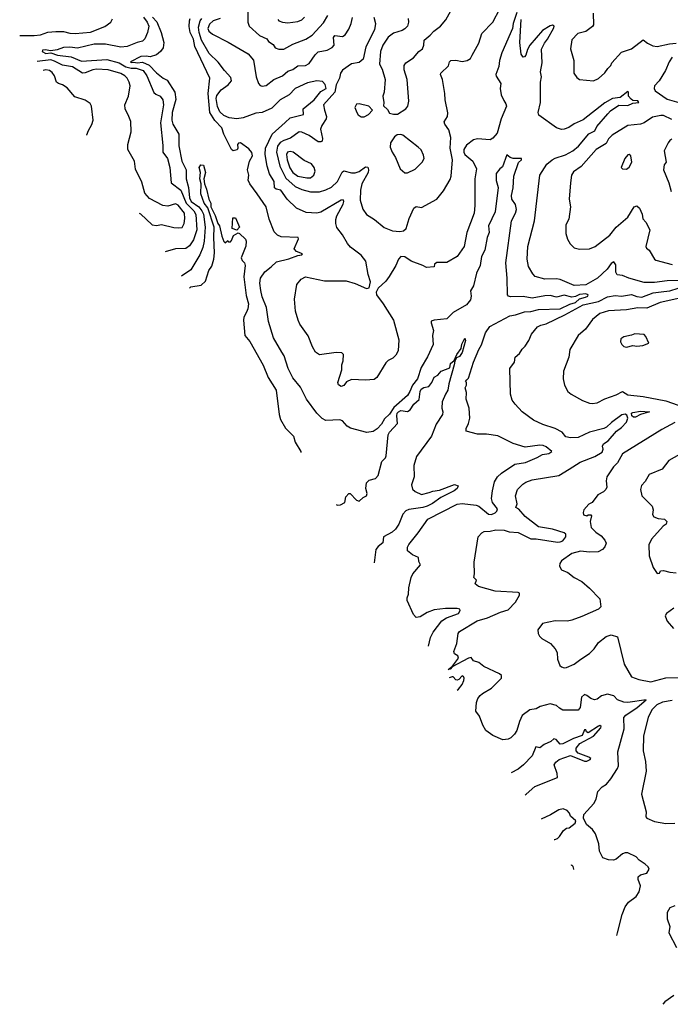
# Model space of a CAD drawing. Extents: x 1268547 to 1425625, y 515768 to 616754.
# Tile 66 of 256: x 1277971 to 1283079, y 594764 to 602495. Entities that reach past the tile are written whole.
import ezdxf

# ---------------------------------------------------------------- set-up
doc = ezdxf.new("R2010")
doc.units = 0

msp = doc.modelspace()

# ---------------------------------------------------------------- linework, layer by layer
at = {"layer": '0CON10XD'}
for points in [[(1281875, 602550), (1281846.2, 602465), (1281839.3, 602425), (1281756.2, 602235), (1281738.5, 602175), (1281732.8, 602127.2), (1281710, 602065), (1281712.1, 602052.1), (1281748, 601995), (1281744.5, 601955), (1281751.8, 601905), (1281771.5, 601861.5), (1281788.9, 601835), (1281791.8, 601815), (1281751.6, 601715), (1281719.2, 601605), (1281685, 601564.2), (1281665, 601552.5), (1281565, 601560), (1281535, 601550.9), (1281479.7, 601510.3), (1281458.9, 601475), (1281459, 601455), (1281467.2, 601435), (1281529.4, 601385), (1281558.1, 601325), (1281545.6, 601245), (1281545.6, 601035), (1281539.5, 600975), (1281481.4, 600825), (1281460, 600715), (1281406.2, 600635), (1281325, 600588.1), (1281245, 600588.8), (1281227.5, 600575), (1281225, 600553.3), (1281165, 600548.8), (1281135.6, 600565.6), (1281045, 600599.4), (1280995, 600631.9), (1280964, 600635), (1280945.6, 600615), (1280923.9, 600565), (1280871.9, 600478.1), (1280845, 600442.9), (1280785, 600386.2), (1280769.2, 600355), (1280772, 600335), (1280826, 600265), (1280906.2, 600135), (1280948.3, 599981.7), (1280942.5, 599895), (1280925, 599861.2), (1280901.7, 599838.3), (1280865, 599819.2), (1280845, 599800), (1280774.3, 599685.7), (1280755, 599668.8), (1280685, 599664), (1280575, 599668.8), (1280537.7, 599652.3), (1280515, 599623.3), (1280495.9, 599614.1), (1280475, 599626.7), (1280468.8, 599645), (1280500, 599745), (1280501.2, 599785), (1280510, 599815), (1280513.8, 599865), (1280500, 599880), (1280455, 599880.6), (1280325, 599864.3), (1280294.5, 599884.5), (1280270.6, 599925), (1280235, 600012), (1280171.1, 600105), (1280156.3, 600136.3), (1280136.9, 600205), (1280128.8, 600301.2), (1280145.8, 600415), (1280182.2, 600457.8), (1280215, 600474.5), (1280365, 600445.5), (1280535, 600443.1), (1280605, 600423.3), (1280695, 600384), (1280715, 600390), (1280725.9, 600435.9), (1280707.5, 600495), (1280688.9, 600598.9), (1280651.2, 600645), (1280568.6, 600708.6), (1280545, 600736.7), (1280506.3, 600806.3), (1280462.2, 600862.2), (1280451.9, 600895), (1280452.1, 600925), (1280462, 600955), (1280510.9, 601045), (1280516, 601066), (1280510.8, 601080.8), (1280495, 601078.2), (1280335, 600982.5), (1280304.7, 600974.7), (1280220.7, 600980.7), (1280145.3, 601015.3), (1280070.5, 601085), (1280020, 601155), (1279985, 601163.9), (1279970.7, 601175), (1279968.1, 601225), (1279931.6, 601285), (1279914.7, 601345), (1279898.3, 601435), (1279901.8, 601485), (1279953.7, 601595), (1280055, 601687), (1280095, 601724), (1280200, 601750), (1280195.8, 601795), (1280284, 601865), (1280335, 601931.2), (1280376.4, 601953.6), (1280369.2, 601985), (1280348.8, 602008.8), (1280305, 602013.5), (1280231.2, 601998.8), (1280135, 601953.3), (1280086.5, 601905), (1280015, 601865.3), (1279950.3, 601799.7), (1279875.5, 601765.5), (1279825, 601760.8), (1279725, 601723.2), (1279675, 601715.3), (1279616, 601724), (1279573, 601743), (1279541.1, 601771.1), (1279523.7, 601813.7), (1279513.7, 601875), (1279520.1, 601899.9), (1279551.8, 601945), (1279606.7, 601983.3), (1279633.2, 602015), (1279630, 602040), (1279577.8, 602095), (1279530.1, 602160.1), (1279459.2, 602229.2), (1279398.9, 602335), (1279378.9, 602395), (1279375.5, 602435), (1279388.4, 602485), (1279401.1, 602505)], [(1279763.1, 602605), (1279762.2, 602475), (1279773.3, 602445), (1279855, 602369.6), (1279910.8, 602345), (1279925, 602324.3), (1279959.8, 602299.8), (1279976.2, 602275), (1280005, 602263.1), (1280045, 602264.4), (1280115, 602303.6), (1280217.1, 602342.9), (1280268, 602372), (1280355, 602471.1), (1280391.1, 602528.9)], [(1280751.1, 602515), (1280763.3, 602465), (1280755.9, 602415), (1280689.2, 602280.8), (1280668.3, 602185), (1280635, 602158.4), (1280575, 602146.9), (1280505, 602097.3), (1280489.4, 602075), (1280480.6, 602035), (1280455.8, 601984.2), (1280444.1, 601925.9), (1280356.5, 601825), (1280363.1, 601785), (1280380.8, 601735), (1280376.9, 601715), (1280343.9, 601665), (1280332.4, 601635), (1280347.9, 601562.1), (1280345, 601540), (1280335, 601534.4), (1280315, 601536.9), (1280245, 601585.4), (1280185, 601612.2), (1280165, 601613.3), (1280096.4, 601563.6), (1280045, 601546.9), (1280015, 601529.7), (1279995, 601501.1), (1279987.4, 601455), (1280013.4, 601345), (1280061.7, 601251.7), (1280135, 601185.8), (1280185, 601162.2), (1280254.2, 601144.2), (1280325, 601143.9), (1280375, 601159.2), (1280419.1, 601180.9), (1280465, 601223.6), (1280503.6, 601296.4), (1280515, 601307.3), (1280575, 601293.4), (1280605, 601293.4), (1280635, 601303.3), (1280685, 601338.1), (1280705, 601336.2), (1280710.6, 601315), (1280707.5, 601295), (1280656.1, 601205), (1280646.2, 601155), (1280643.4, 601076.6), (1280666.2, 601006.2), (1280695, 600964.2), (1280755.4, 600925.4), (1280833.4, 600863.4), (1280897.7, 600837.7), (1280955, 600832), (1280985, 600836.2), (1281005.5, 600854.5), (1281028.1, 600935), (1281065.5, 601014.5), (1281085, 601027.1), (1281125, 601020.6), (1281245, 601084.3), (1281299.5, 601150.5), (1281351.2, 601238.8), (1281359.2, 601265), (1281369.1, 601395), (1281352, 601485), (1281355, 601570), (1281340.8, 601630.8), (1281310, 601675), (1281303.9, 601693.9), (1281330, 601735), (1281333.6, 601763.6), (1281311.2, 601865), (1281309.2, 601915), (1281290.6, 602025), (1281275.8, 602065), (1281277.5, 602075), (1281337.9, 602132.1), (1281345.8, 602164.2), (1281355, 602173.8), (1281395, 602175.8), (1281445, 602166.7), (1281485, 602174), (1281509.1, 602190.9), (1281523, 602217), (1281575, 602311.2), (1281599.4, 602385), (1281686, 602474), (1281740.7, 602579.3)], [(1280988.8, 602101.2), (1280990.8, 602135), (1281002.5, 602155), (1281063.8, 602195), (1281105.8, 602244.2), (1281133.3, 602265), (1281143.6, 602293.6), (1281145.8, 602335), (1281195, 602374.2), (1281222, 602405), (1281275, 602444.3), (1281316, 602494), (1281356.9, 602563.1)], [(1282474.3, 602545), (1282476, 602455), (1282469.5, 602440.5), (1282416.8, 602403.2), (1282353.3, 602385), (1282305, 602337.5), (1282296.2, 602265), (1282320.8, 602175), (1282322, 602075), (1282345, 602040), (1282365, 602023.8), (1282475.8, 602014.2), (1282515.8, 602034.2), (1282565, 602076.7), (1282587.7, 602112.3), (1282612.5, 602135), (1282620, 602155), (1282695, 602238.8), (1282775, 602266.7), (1282865, 602336.2), (1282900.3, 602310.3), (1282940.7, 602290.7), (1282975, 602283.1), (1283073.8, 602306.2), (1283125, 602310.7)], [(1277971, 602370.4), (1278085, 602370), (1278135, 602376.8), (1278192.9, 602397.1), (1278255, 602402.2), (1278315, 602401.1), (1278365, 602388.8), (1278406.5, 602386.5), (1278526.6, 602396.6), (1278639.5, 602440.5), (1278687.5, 602475), (1278699.5, 602500.5)], [(1278944.3, 602514.3), (1278971.6, 602475), (1278983.8, 602445), (1278974.4, 602395), (1278954.7, 602345.3), (1278935, 602326.5), (1278893.6, 602316.4), (1278815, 602283.2), (1278765, 602279.2), (1278643.5, 602303.5), (1278555, 602301.5), (1278425, 602270), (1278365, 602280.2), (1278314.2, 602275.8), (1278265, 602256.9), (1278215, 602250), (1278171.9, 602258.1), (1278150, 602255), (1278148.6, 602245), (1278175, 602229.7), (1278215, 602234.3), (1278268.8, 602215), (1278375, 602203.2), (1278455, 602169), (1278655, 602181), (1278751.2, 602155), (1278805, 602125.4), (1278845, 602115.3), (1278885, 602113.7), (1278940, 602095), (1278968.1, 602055), (1279024, 601924), (1279039.1, 601909.1), (1279075, 601894.5), (1279095, 601865.8), (1279100.5, 601825), (1279077.6, 601685), (1279096, 601506), (1279094.6, 601455), (1279130.9, 601405), (1279148.9, 601335), (1279160, 601215), (1279236.5, 601155), (1279278, 601055), (1279338.5, 600995), (1279353.4, 600965), (1279361.4, 600845), (1279336.2, 600765), (1279305, 600718.8), (1279275, 600697.7), (1279195, 600696.2), (1279113.9, 600671.3)], [(1279014.7, 602515), (1279048.9, 602478.9), (1279080.9, 602395), (1279103.2, 602315), (1279097.8, 602275), (1279076.3, 602243.7), (1279045, 602218.9), (1278995, 602202.1), (1278965, 602208.3), (1278922.5, 602205), (1278841.2, 602165), (1278845, 602157.5), (1278865, 602162.1), (1278895, 602155.3), (1278935, 602161.6), (1278986.7, 602136.7), (1279045, 602077.1), (1279096.8, 602036.8), (1279130, 602020), (1279189.5, 601925), (1279197.7, 601867.7), (1279168.3, 601765), (1279166.2, 601705), (1279173.3, 601673.3), (1279220.5, 601595), (1279220.9, 601505), (1279244.3, 601385), (1279277, 601315), (1279277, 601245), (1279296, 601176), (1279305.5, 601095), (1279317.3, 601067.3), (1279377.7, 601025), (1279400.9, 600995), (1279413.1, 600966.9), (1279426.7, 600865), (1279420.2, 600755), (1279408.3, 600705), (1279385, 600648.9), (1279315, 600530.8), (1279241.8, 600481.4)], [(1281179.8, 597576.4), (1281197.3, 597645), (1281216.2, 597685), (1281285.2, 597774.8), (1281321.3, 597798.7), (1281415, 597833.6), (1281430, 597855), (1281425.5, 597865.5), (1281405, 597871.5), (1281315, 597872), (1281225, 597861.6), (1281171, 597839), (1281114.5, 597805.5), (1281085, 597801.2), (1281063.2, 597823.2), (1281012.9, 597935), (1281013.3, 597955), (1281024.5, 597985), (1281026.2, 598035), (1281044.5, 598115), (1281058.9, 598145), (1281118, 598215), (1281105, 598240), (1281102, 598272), (1281055, 598293.1), (1281015.8, 598325), (1281015.6, 598354.4), (1281025.7, 598375), (1281099.2, 598465), (1281175, 598572.9), (1281405, 598691.2), (1281445, 598697.3), (1281555, 598683.6), (1281575, 598674.7), (1281651.6, 598611.6), (1281675, 598610.8), (1281705, 598623.2), (1281717.9, 598635), (1281721.9, 598655), (1281684, 598705), (1281675.4, 598734.6), (1281681.9, 598795), (1281699.5, 598865), (1281722.7, 598905), (1281753.6, 598935), (1281858.5, 599005), (1281941.4, 599018.6), (1282035, 599057.5), (1282075, 599081.7), (1282125, 599089.1), (1282150, 599105), (1282105, 599141.1), (1282080.6, 599150.6), (1282055, 599153.3), (1281938.3, 599138.3), (1281845, 599166), (1281725, 599228), (1281635, 599240.8), (1281565, 599241.2), (1281477.5, 599265), (1281476.2, 599285), (1281495.5, 599324.5), (1281505.6, 599365), (1281500.6, 599445), (1281476.7, 599515), (1281477.7, 599567.7), (1281467.5, 599605), (1281480, 599625), (1281480, 599645), (1281470, 599655), (1281481.7, 599668.3), (1281495, 599680), (1281534.3, 599805), (1281575.6, 599905), (1281597.3, 599942.7), (1281628.8, 600035), (1281661.5, 600085), (1281819.5, 600170.5), (1281865, 600178), (1281935, 600200.1), (1281985, 600202.4), (1282045, 600218.2), (1282215, 600224), (1282289.3, 600260.7), (1282333.8, 600275), (1282366.6, 600303.4), (1282414, 600315), (1282430.6, 600325), (1282434.2, 600335), (1282415, 600341.5), (1282365, 600337.5), (1282335, 600321.4), (1282305, 600316.9), (1282245, 600332.1), (1282185, 600317.1), (1282135, 600328.4), (1282095, 600326), (1281995, 600308.9), (1281925, 600320.3), (1281825, 600319.3), (1281807.5, 600325), (1281800, 600335), (1281798.9, 600465), (1281786.8, 600586.8), (1281832.4, 600915), (1281863.6, 600975), (1281870.6, 601005), (1281863.1, 601043.1), (1281833.8, 601085), (1281831.2, 601115), (1281845.8, 601175), (1281850, 601265), (1281886.4, 601373.6), (1281910, 601395), (1281910, 601405), (1281845, 601403.9), (1281821.7, 601411.7), (1281795, 601432.5), (1281760.4, 601339.6), (1281741.1, 601325), (1281712.2, 601287.8), (1281712.9, 601232.9), (1281727.6, 601177.6), (1281704, 600985), (1281651.9, 600875), (1281655.9, 600825), (1281642.2, 600785), (1281623.6, 600686.4), (1281597.8, 600635), (1281585.7, 600565), (1281556.7, 600505), (1281535, 600405.7), (1281509.1, 600365), (1281515.7, 600325), (1281510.2, 600295), (1281477.7, 600255), (1281375, 600195.6), (1281325, 600146.7), (1281225, 600136.7), (1281202.5, 600127.5), (1281200.6, 600115), (1281218.9, 600055), (1281211.8, 600015), (1281216.4, 599945), (1281172.2, 599847.8), (1281122.5, 599765), (1281093.3, 599675), (1281053.9, 599626.1), (1281035, 599574.2), (1281016.7, 599545), (1280909, 599451), (1280875, 599396.7), (1280835, 599360), (1280810.5, 599319.5), (1280777, 599283), (1280745, 599261.2), (1280696.4, 599253.6), (1280567.3, 599287.3), (1280543, 599303), (1280505, 599343.8), (1280485, 599352.5), (1280375, 599348.8), (1280345, 599363.3), (1280305, 599406), (1280221.9, 599515), (1280175, 599610), (1280115, 599682), (1280079.1, 599755), (1280047.3, 599855), (1280028.6, 599885), (1279965, 599996.2), (1279924.3, 600125), (1279908.2, 600235), (1279875, 600318.8), (1279865, 600367.5), (1279855.6, 600425), (1279860.6, 600465), (1279894.6, 600515.4), (1279946.4, 600553.6), (1279986, 600594), (1280085, 600617.7), (1280155, 600644.4), (1280185, 600647.5), (1280192.5, 600655), (1280144.6, 600674.6), (1280127.1, 600695), (1280159.2, 600775), (1280156.7, 600785), (1280025, 600788.5), (1279995, 600804), (1279969.5, 600829.5), (1279928.8, 600928.8), (1279905.6, 601025), (1279836.6, 601126.6), (1279778.6, 601205), (1279765.6, 601235), (1279771.1, 601275), (1279760, 601315), (1279776.3, 601385), (1279798.4, 601425), (1279792.6, 601452.6), (1279769.8, 601479.8), (1279705, 601528.8), (1279690, 601525), (1279682.2, 601515), (1279684, 601485), (1279677.5, 601472.5), (1279645.9, 601465.9), (1279635, 601474.2), (1279574.8, 601594.8), (1279557.3, 601645), (1279502, 601702), (1279464.3, 601765), (1279450.7, 601915), (1279464.6, 602035), (1279346.3, 602285), (1279335, 602340.8), (1279308.4, 602395), (1279301.4, 602441.4), (1279303.3, 602485), (1279310.7, 602505)], [(1279545.3, 602504.7), (1279488.8, 602485), (1279461.2, 602458.8), (1279448.3, 602425), (1279455, 602403.3), (1279485, 602380.9), (1279607.9, 602317.9), (1279765, 602225.6), (1279805.9, 602175.9), (1279827.1, 602045), (1279845, 601992.5), (1279858.8, 601978.8), (1279875, 601972.5), (1279905, 601977.5), (1279965.5, 602024.5), (1280035, 602054.6), (1280075, 602089.6), (1280115, 602104.5), (1280155, 602131.1), (1280215, 602135.7), (1280245, 602151.9), (1280290.6, 602219.4), (1280315, 602241.8), (1280385, 602255.4), (1280425, 602275.5), (1280440, 602295), (1280436, 602354), (1280445, 602371.1), (1280505, 602363.4), (1280526, 602375), (1280555, 602419.5), (1280573.5, 602465), (1280585, 602511.2)], [(1279996.7, 602496.7), (1280005, 602485.8), (1280034.7, 602474.7), (1280075, 602470), (1280155, 602481.1), (1280186.2, 602493.8), (1280207.3, 602515)], [(1281022, 602505), (1281024.2, 602475), (1281015.8, 602445), (1280995, 602424), (1280975, 602410.8), (1280905, 602389.4), (1280865, 602358.6), (1280823.3, 602295), (1280803.3, 602245), (1280797.1, 602145), (1280815.8, 602105), (1280840, 602025), (1280832, 601925), (1280821.2, 601895), (1280830, 601845), (1280828.3, 601818.3), (1280859.3, 601789.3), (1280875, 601760), (1280905, 601752.5), (1280937, 601753), (1281002.5, 601795), (1281018.8, 601815), (1281025.7, 601855), (1281014.2, 602025), (1280988.8, 602101.2)], [(1283265, 600447), (1283055, 600444.2), (1282955, 600430.3), (1282875, 600431.5), (1282754.3, 600464.3), (1282705, 600485.6), (1282661.3, 600491.3), (1282652.7, 600512.7), (1282650.4, 600570.4), (1282635, 600592.5), (1282615, 600581.1), (1282583.8, 600535), (1282507.2, 600465), (1282415, 600413.4), (1282325, 600408.2), (1282215, 600454.6), (1282185, 600459.5), (1282095, 600458.6), (1282017.9, 600477.9), (1281999.1, 600499.1), (1281966.6, 600556.6), (1281954.5, 600615), (1281959.4, 600715), (1282013.1, 600915), (1282055.6, 601275), (1282109.1, 601360.9), (1282151.4, 601395), (1282175, 601408.6), (1282256.2, 601433.8), (1282315, 601465.8), (1282358.2, 601501.8), (1282440.2, 601599.8), (1282487.4, 601622.6), (1282501.9, 601655), (1282588.1, 601755), (1282610.4, 601779.6), (1282675, 601822.4), (1282745, 601820.3), (1282785, 601840), (1282833.3, 601845), (1282825, 601856.4), (1282785, 601861.1), (1282771.7, 601871.7), (1282751.2, 601895), (1282751.2, 601925), (1282745, 601930), (1282685, 601883.2), (1282625.2, 601874.8), (1282565, 601840.7), (1282395, 601708.2), (1282325, 601678.2), (1282282.3, 601647.7), (1282245, 601634.5), (1282225, 601633.5), (1282185, 601644.4), (1282048, 601745), (1282042.9, 601765), (1282060, 601845), (1282059.5, 602005), (1282067.5, 602045), (1282060, 602085), (1282072.9, 602155), (1282067.5, 602262.5), (1282090.1, 602309.9), (1282115, 602341.9), (1282165, 602432), (1282167.1, 602445), (1282155, 602450.8), (1282135, 602446), (1282075, 602408.6), (1281976.5, 602295), (1281958.1, 602261.9), (1281944, 602215), (1281935, 602203.3), (1281925, 602201.2), (1281908.9, 602225), (1281897.1, 602315), (1281908.2, 602495)], [(1278909.4, 600975), (1278919.1, 600969.1), (1279010, 600885), (1279045, 600880), (1279085, 600887.5), (1279182.1, 600862.1), (1279215, 600859.5), (1279245.8, 600864.2), (1279263.6, 600895), (1279268.8, 600935), (1279265.3, 600975), (1279215, 601038.5), (1279195, 601048.8), (1279135, 601029.4), (1279095, 601035.5), (1278990.8, 601090.8), (1278953.1, 601133.1), (1278929.8, 601219.8), (1278880, 601320), (1278873.3, 601385), (1278818.9, 601475), (1278819.2, 601515), (1278846.8, 601615), (1278842.5, 601695), (1278828.5, 601735), (1278800, 601795), (1278796.2, 601825), (1278825.5, 601895), (1278838.1, 601975), (1278830.6, 602005), (1278814.4, 602035), (1278795.6, 602055), (1278765, 602072.3), (1278665, 602100.3), (1278575, 602105.7), (1278545, 602101.9), (1278485, 602077.1), (1278465, 602075.3), (1278384.5, 602124.5), (1278307.5, 602137.5), (1278245, 602170.3), (1278215, 602179.3), (1278107.3, 602166)], [(1283095, 602200), (1283069.6, 602165), (1283041.9, 602095), (1282992.9, 602015), (1282956.2, 601975), (1282951.5, 601955), (1282960, 601935), (1283055, 601871.6), (1283165, 601839.6)], [(1278496.6, 601588), (1278499.1, 601590.9), (1278510, 601625), (1278537.9, 601672.1), (1278547.5, 601705), (1278534.3, 601815), (1278525.5, 601835.5), (1278485, 601862.5), (1278405, 601890), (1278345, 601960), (1278308, 601982), (1278275, 601993.3), (1278260, 602005), (1278243.2, 602055), (1278225, 602080.9), (1278205, 602095.3), (1278175, 602101.2), (1278155.4, 602094.6)], [(1280675, 601732), (1280710.5, 601749.5), (1280740, 601785), (1280712.5, 601815), (1280636.4, 601833.6), (1280615, 601832.5), (1280601.2, 601805), (1280616.7, 601765), (1280628.3, 601748.3), (1280652.3, 601732.3), (1280675, 601732)], [(1283091.6, 601711.6), (1283025, 601742.7), (1283005, 601743.5), (1282940.6, 601729.4), (1282875, 601686.1), (1282845, 601674), (1282746.3, 601663.7), (1282621.5, 601588.5), (1282595, 601558.9), (1282576.4, 601523.6), (1282498.1, 601475), (1282378.5, 601341.5), (1282319.8, 601300.2), (1282303.1, 601275), (1282294.4, 601215), (1282285.6, 601085), (1282296, 601025), (1282282.3, 600927.7), (1282258.6, 600885), (1282259.2, 600815), (1282272.3, 600772.3), (1282293.8, 600735), (1282325, 600703.8), (1282365, 600692), (1282445, 600696), (1282490, 600715), (1282605, 600804), (1282654.1, 600865.9), (1282746.2, 600943.8), (1282795, 601026.2), (1282815, 601032.5), (1282836.2, 601015), (1282857.3, 600967.3), (1282862.3, 600932.3), (1282886.7, 600905), (1282917.5, 600845), (1282886, 600715), (1282891.9, 600701.9), (1282913.8, 600685), (1282954.2, 600614.2), (1282965.8, 600605.8), (1283095, 600572.2)], [(1280995, 601292), (1281015, 601293.1), (1281075, 601322), (1281131.2, 601375), (1281146, 601405), (1281142.3, 601432.3), (1281123.2, 601473.2), (1281100.8, 601495), (1280978.3, 601588.3), (1280963.6, 601593.6), (1280935, 601591.2), (1280914.4, 601575.6), (1280882.6, 601527.4), (1280880.6, 601495), (1280895, 601453.8), (1280922.4, 601412.4), (1280959.2, 601325), (1280995, 601292)], [(1283092.3, 601557.7), (1283074.1, 601545.9), (1283061.7, 601528.3), (1283030, 601465), (1283046.7, 601375), (1283030, 601355), (1283024.4, 601315), (1283067.8, 601215), (1283086.9, 601145)], [(1280225, 601252.1), (1280255, 601252.9), (1280280, 601275), (1280290, 601305), (1280284.2, 601335), (1280262.2, 601362.2), (1280205, 601389.4), (1280118.5, 601455), (1280095, 601460.2), (1280073.9, 601455), (1280065.7, 601435), (1280071, 601395), (1280091.7, 601331.7), (1280115, 601293.8), (1280155, 601265.2), (1280225, 601252.1)], [(1282735, 601321.2), (1282755, 601336.7), (1282777.5, 601375), (1282768.6, 601425), (1282755, 601437.5), (1282745, 601434), (1282720.8, 601405), (1282693.3, 601335), (1282703, 601323), (1282735, 601321.2)], [(1279305.4, 600387), (1279315, 600397.8), (1279395, 600411.5), (1279428.6, 600441.4), (1279457.1, 600525), (1279479.8, 600560.2), (1279494.7, 600615.3), (1279501.6, 600665), (1279494.5, 600784.5), (1279497.5, 600865), (1279447.4, 601017.4), (1279418.9, 601055), (1279393.1, 601126.9), (1279396.7, 601205), (1279384.4, 601245), (1279390, 601295), (1279381.3, 601335), (1279394.2, 601355.8), (1279415, 601352), (1279430.5, 601295), (1279418, 601245), (1279422.2, 601205), (1279438.7, 601165), (1279454.7, 601084.7), (1279472.9, 601055), (1279472.9, 601025), (1279506.7, 600956.7), (1279525.7, 600895), (1279540.6, 600875), (1279556.9, 600795), (1279575, 600752.5), (1279585, 600742.5), (1279605, 600760), (1279611.7, 600751.7), (1279625, 600750), (1279635, 600760), (1279650.7, 600799.3), (1279685, 600820), (1279696.4, 600816.4), (1279745, 600772.5), (1279750, 600755), (1279746.1, 600716.1), (1279710, 600625), (1279718, 600605), (1279735.7, 600585), (1279741.4, 600565), (1279731.1, 600475), (1279748.7, 600328.7), (1279767.3, 600265), (1279763.3, 600225), (1279752.1, 600197.9), (1279731.7, 600158.3), (1279727.5, 600135), (1279738.8, 600015), (1279777, 599967), (1279881.5, 599781.5), (1279921.2, 599685), (1279983.9, 599585), (1280006.9, 599395), (1280017.9, 599355), (1280058, 599288), (1280120, 599225), (1280135, 599178), (1280178.1, 599105), (1280178, 599097.5)], [(1279675, 600842.5), (1279640, 600855), (1279645, 600940), (1279665, 600940), (1279697.5, 600865), (1279675, 600842.5)], [(1282659.6, 595304.9), (1282665.8, 595324.2), (1282701.7, 595468.3), (1282725, 595530), (1282752, 595565), (1282810.6, 595609.4), (1282833.8, 595646.2), (1282844.4, 595695), (1282827.1, 595745), (1282828, 595765), (1282845, 595780.8), (1282895.6, 595794.4), (1282912.5, 595825), (1282905, 595843.8), (1282882.9, 595865), (1282835.3, 595895.3), (1282810.9, 595920.9), (1282745, 595952.8), (1282725, 595954), (1282703.6, 595946.4), (1282655, 595904.5), (1282632.5, 595895), (1282595, 595897.3), (1282548.8, 595915), (1282522.5, 595965), (1282518.6, 596025), (1282492, 596102), (1282467, 596137), (1282422, 596175), (1282397.5, 596225), (1282400, 596255), (1282479.1, 596340.9), (1282496.7, 596375), (1282509.2, 596435), (1282545, 596471.4), (1282577.9, 596492.1), (1282613, 596533), (1282665.5, 596615), (1282671.8, 596635), (1282667.8, 596745), (1282715.6, 596925.6), (1282715.5, 597015), (1282731.1, 597035), (1282820, 597095), (1282890, 597155), (1282745, 597134.6), (1282715.5, 597135.5), (1282665, 597154), (1282635, 597185.8), (1282585, 597199.2), (1282540, 597185), (1282505, 597159.2), (1282485, 597154.3), (1282455, 597164.4), (1282425, 597188.1), (1282405, 597195.6), (1282381.1, 597175), (1282370.4, 597095), (1282355, 597072.5), (1282235, 597074.2), (1282208.3, 597088.3), (1282185, 597110), (1282135, 597124.3), (1282058.3, 597101.7), (1282025, 597083.3), (1281975, 597076.7), (1281915, 597031.2), (1281894.4, 596985), (1281874, 596915), (1281855.8, 596884.2), (1281827.5, 596855), (1281805.6, 596844.4), (1281765, 596840.6), (1281685, 596874.2), (1281630, 596915), (1281606.1, 596956.1), (1281580, 597025), (1281553.1, 597065), (1281556.8, 597133.2), (1281568.6, 597165), (1281585, 597188), (1281603.8, 597205), (1281675.8, 597245), (1281755, 597323.8), (1281754, 597345), (1281738, 597358), (1281616, 597415), (1281575, 597448.9), (1281535, 597461.9), (1281515.6, 597485.6), (1281495, 597482.5), (1281367.7, 597412.3), (1281350, 597395), (1281335, 597392.5), (1281370, 597420), (1281415, 597482.5), (1281409.7, 597499.7), (1281384.5, 597514.5), (1281380.8, 597535), (1281403, 597597), (1281414.4, 597675), (1281425, 597692), (1281562.5, 597775), (1281642.6, 597797.4), (1281745, 597843.9), (1281805, 597861.2), (1281865, 597922.4), (1281895.3, 597975), (1281895, 597993.3), (1281885, 597998.5), (1281705, 598008.2), (1281573.4, 598043.4), (1281548, 598065), (1281556.2, 598095), (1281536.7, 598115), (1281542.9, 598145), (1281539.4, 598235), (1281571.4, 598435), (1281600.5, 598465), (1281618.6, 598475), (1281665, 598477.9), (1281710.5, 598489.5), (1281775, 598487.5), (1281815, 598473.6), (1281885, 598467.2), (1281985, 598417.3), (1282025, 598417.6), (1282193, 598393), (1282215, 598393.9), (1282235, 598402.7), (1282259.3, 598435), (1282257.6, 598455), (1282246.6, 598465), (1282155, 598494.3), (1282045, 598513.3), (1281939.2, 598595), (1281890.6, 598650.6), (1281867.5, 598665), (1281876.1, 598693.9), (1281864.5, 598755), (1281880.6, 598805), (1281921.9, 598848.1), (1281946.1, 598863.9), (1281995, 598881.8), (1282205, 598916.5), (1282285.5, 598965), (1282370.5, 599019.5), (1282487.7, 599065), (1282545, 599099.6), (1282552.2, 599122.2), (1282547.1, 599145), (1282555, 599164), (1282591, 599189), (1282657.5, 599265), (1282696.2, 599293.8), (1282734.8, 599335), (1282744.9, 599365), (1282738.9, 599388.9), (1282725, 599398.2), (1282698.9, 599391.1), (1282617.3, 599332.7), (1282577.9, 599295), (1282556.9, 599285), (1282445, 599255.7), (1282355, 599213.5), (1282295, 599211.1), (1282259.8, 599219.8), (1282228.8, 599255), (1282175, 599284.3), (1282077, 599317), (1282005, 599351.2), (1281915, 599416), (1281861.4, 599475), (1281837, 599507), (1281824.2, 599554.2), (1281820, 599755), (1281856.7, 599805), (1281860, 599845), (1281895.8, 599874.2), (1281915, 599906.7), (1281939.1, 599930.9), (1281967.5, 599975), (1281989.2, 600025), (1282037.6, 600082.4), (1282063.4, 600096.6), (1282105, 600107.1), (1282251.8, 600178.2), (1282395, 600256.8), (1282515, 600281.9), (1282585, 600317.8), (1282645, 600329.4), (1282695, 600324.6), (1282775, 600335.8), (1282815, 600320.1), (1282855, 600316.9), (1282945, 600350.4), (1283029.5, 600359.5), (1283075, 600365.5), (1283205, 600408.2)], [(1283225, 600323.9), (1282998.8, 600275), (1282895, 600230.3), (1282825, 600232.7), (1282734.6, 600215.4), (1282595, 600208), (1282525, 600188.5), (1282469.3, 600140.7), (1282414.2, 600065), (1282355.4, 600014.6), (1282290.6, 599905), (1282282.5, 599845), (1282241.2, 599735), (1282236.7, 599675), (1282247.5, 599625), (1282275, 599576.7), (1282300, 599555), (1282390, 599505), (1282444.5, 599484.5), (1282465, 599480), (1282505, 599486), (1282565, 599518), (1282655, 599548.1), (1282705, 599574.5), (1282745, 599549.4), (1282865, 599535.7), (1283042.8, 599502.8), (1283185, 599451.9)], [(1280455.5, 598687.8), (1280465, 598682.5), (1280490, 598685), (1280522.5, 598705), (1280531.4, 598748.6), (1280555, 598773.8), (1280566.2, 598775), (1280615, 598722.2), (1280635, 598713.9), (1280667, 598743), (1280695, 598756.9), (1280700.4, 598775), (1280689.2, 598815), (1280693, 598857), (1280715, 598880.3), (1280765, 598892.1), (1280785.2, 598915), (1280813.9, 599025), (1280841.9, 599055), (1280848.7, 599071.3), (1280864.7, 599235), (1280875, 599256.7), (1280937.3, 599325), (1280930.8, 599385), (1280935, 599405.3), (1280945, 599416.9), (1280964.3, 599425), (1281015, 599419.1), (1281037.7, 599432.3), (1281066.4, 599475), (1281106.8, 599513.2), (1281114, 599576), (1281124.2, 599595), (1281145, 599606.7), (1281182.5, 599615), (1281206.7, 599645), (1281225, 599686.7), (1281255, 599702.5), (1281280, 599735), (1281348.9, 599761.1), (1281354.4, 599795), (1281381.2, 599818.8), (1281403.6, 599866.4), (1281437, 599913), (1281443.3, 599946.7), (1281465, 599993.3), (1281471.2, 599975), (1281445, 599881.9), (1281425, 599851.5), (1281401.2, 599838.8), (1281386.7, 599813.3), (1281383.4, 599785), (1281339.2, 599635), (1281333.6, 599586.4), (1281313.8, 599555), (1281289.2, 599495), (1281286, 599445), (1281294.3, 599415), (1281291.1, 599395), (1281241.2, 599318.8), (1281204.4, 599225), (1281085.8, 599064.2), (1281066, 598995), (1281068.5, 598905), (1281046.8, 598843.2), (1281055, 598808), (1281075, 598790.9), (1281125, 598767.2), (1281186.6, 598783.4), (1281215, 598794), (1281268.2, 598801.8), (1281385, 598844.1), (1281412.5, 598835), (1281405.6, 598815), (1281382.5, 598795), (1281277.2, 598742.8), (1281210.9, 598695), (1281169.6, 598675), (1281135, 598664.2), (1281025, 598649.1), (1281002, 598638), (1280978.8, 598611.2), (1280947.2, 598535), (1280920.3, 598495), (1280895, 598471.1), (1280828.1, 598435), (1280822.5, 598387.5), (1280785, 598357.8), (1280766, 598334), (1280755, 598231.1)], [(1282735, 599924), (1282785, 599937.5), (1282815, 599931.2), (1282863, 599937), (1282910, 599955), (1282887, 600007), (1282873, 600023), (1282801.4, 600028.6), (1282775, 600016.7), (1282714.2, 600005.8), (1282691.2, 599988.8), (1282688, 599965), (1282698, 599945), (1282715, 599928.8), (1282735, 599924)], [(1282805, 599373.8), (1282790.6, 599375), (1282777.9, 599385), (1282775.5, 599404.5), (1282785, 599411.5), (1282845, 599420.4), (1282916.2, 599415), (1282844, 599396), (1282805, 599373.8)], [(1283115, 599330.8), (1283012.3, 599277.7), (1282705, 599085.2), (1282663.7, 599016.3), (1282632.5, 598985), (1282580.5, 598905), (1282576.2, 598875), (1282581.5, 598825), (1282573.8, 598805), (1282555, 598786.8), (1282511.4, 598765), (1282466.7, 598705), (1282440.3, 598689.7), (1282400, 598645), (1282393.8, 598625), (1282398, 598608), (1282425, 598600), (1282435, 598607.5), (1282455, 598607.5), (1282460, 598600), (1282450, 598555), (1282458.3, 598508.3), (1282495, 598470.8), (1282535, 598442), (1282565, 598407.5), (1282574.4, 598385), (1282566, 598355), (1282546.2, 598335), (1282513.2, 598316.8), (1282445, 598314.5), (1282375, 598321.5), (1282305, 598303.1), (1282224.2, 598245), (1282211.9, 598225), (1282209.4, 598205), (1282225, 598175.8), (1282273.3, 598155), (1282323.3, 598115), (1282385, 598082.9), (1282445, 598030.8), (1282525, 597947.5), (1282533.8, 597885), (1282514.3, 597865.7), (1282385, 597808.6), (1282305, 597780.6), (1282273.2, 597773.2), (1282175, 597774), (1282075, 597753.3), (1282040, 597705), (1282041.2, 597675), (1282051.2, 597655), (1282070, 597635), (1282137.4, 597597.4), (1282175, 597556.2), (1282191.4, 597525), (1282194.4, 597475), (1282212.9, 597425), (1282223.6, 597413.6), (1282245, 597406.9), (1282265, 597408.6), (1282325, 597434.4), (1282375.6, 597474.4), (1282445, 597517.5), (1282480.6, 597555), (1282515.8, 597605), (1282575, 597652.5), (1282614.1, 597664.1), (1282665, 597650), (1282718, 597435), (1282774.4, 597334.4), (1282833.2, 597313.2), (1282925, 597295.6), (1283045, 597327.9), (1283145, 597329.6)], [(1283175, 599093.3), (1283066.4, 599033.6), (1283014.3, 598965.7), (1282913.8, 598925), (1282880.9, 598869.1), (1282851.7, 598838.3), (1282844.1, 598805.9), (1282856.7, 598755), (1282885, 598727.5), (1282936.7, 598675), (1282943.3, 598645), (1282939.3, 598609.3), (1282950.5, 598590.5), (1282985, 598578.8), (1283034.1, 598574.1), (1283051.2, 598555), (1283046, 598535), (1283022.5, 598517.5), (1282930.6, 598415), (1282909.3, 598370.7), (1282914.3, 598285), (1282945, 598192.5), (1282975, 598147.5), (1282995, 598150), (1283003, 598167), (1283025, 598170), (1283075, 598156.7), (1283125, 598152.5)], [(1283106, 597875), (1283048.8, 597831.2), (1283040, 597815), (1283042, 597805), (1283055, 597773.3), (1283104.2, 597714.2)], [(1281406.7, 597231.6), (1281415, 597238.2), (1281444.7, 597275), (1281459.3, 597305), (1281461.1, 597325), (1281455, 597338.5), (1281445, 597343.3), (1281419.2, 597315), (1281405, 597310), (1281395, 597311.1), (1281375, 597334.2), (1281366, 597336), (1281343.4, 597327.8)], [(1283095, 597148), (1283018, 597135), (1282973.1, 597115), (1282934.4, 597075), (1282906.4, 597015), (1282867.6, 596872.4), (1282866.4, 596755), (1282885, 596670), (1282889.2, 596595), (1282852.5, 596415), (1282888.8, 596275), (1282888, 596235), (1282895, 596226.2), (1282955, 596200), (1283045, 596183.3), (1283114.1, 596185.9)], [(1281940.7, 596409.5), (1281947, 596413), (1282016.7, 596475), (1282193.3, 596545), (1282190.6, 596575), (1282167.5, 596645), (1282179.6, 596665), (1282206.4, 596685), (1282295, 596716.2), (1282405, 596672.5), (1282425, 596672.9), (1282450.8, 596685), (1282454.3, 596695), (1282440, 596705), (1282355.4, 596735), (1282339.5, 596755), (1282339.5, 596775), (1282368.6, 596811.4), (1282475, 596869.8), (1282534.5, 596935), (1282535.3, 596945.3), (1282525, 596951.8), (1282515, 596947.2), (1282435, 596895.7), (1282422.4, 596902.4), (1282415, 596920), (1282405, 596918), (1282386.4, 596873.6), (1282318, 596852), (1282235, 596808.5), (1282215, 596805.6), (1282182.3, 596842.3), (1282165, 596848.9), (1282142.4, 596827.6), (1282088, 596805), (1282055, 596778.1), (1282024.5, 596785.5), (1281995, 596716), (1281927.5, 596645), (1281885, 596608.9), (1281829.5, 596581.7)], [(1282168.4, 596056.8), (1282172.7, 596057.3), (1282193.2, 596066.8), (1282209.1, 596080.9), (1282240.5, 596129.5), (1282265, 596146.7), (1282285, 596150), (1282332.5, 596185), (1282337.5, 596205), (1282295, 596240), (1282286.7, 596265), (1282270, 596285), (1282238.3, 596298.3), (1282205, 596291.2), (1282139.1, 596250.9), (1282064.5, 596217.7)], [(1282320, 595822), (1282320.8, 595825), (1282316.2, 595845), (1282305.9, 595855.9), (1282298.9, 595854.8)], [(1283114.1, 595535.9), (1283075, 595521.9), (1283054.6, 595485), (1283054.6, 595434.6), (1283076.2, 595375), (1283067.5, 595325), (1283128.8, 595208.8)], [(1283107, 594833), (1283035, 594783.3), (1283021.4, 594763.9)]]:
    msp.add_lwpolyline(points, dxfattribs=at)

doc.saveas('drawing.dxf')
